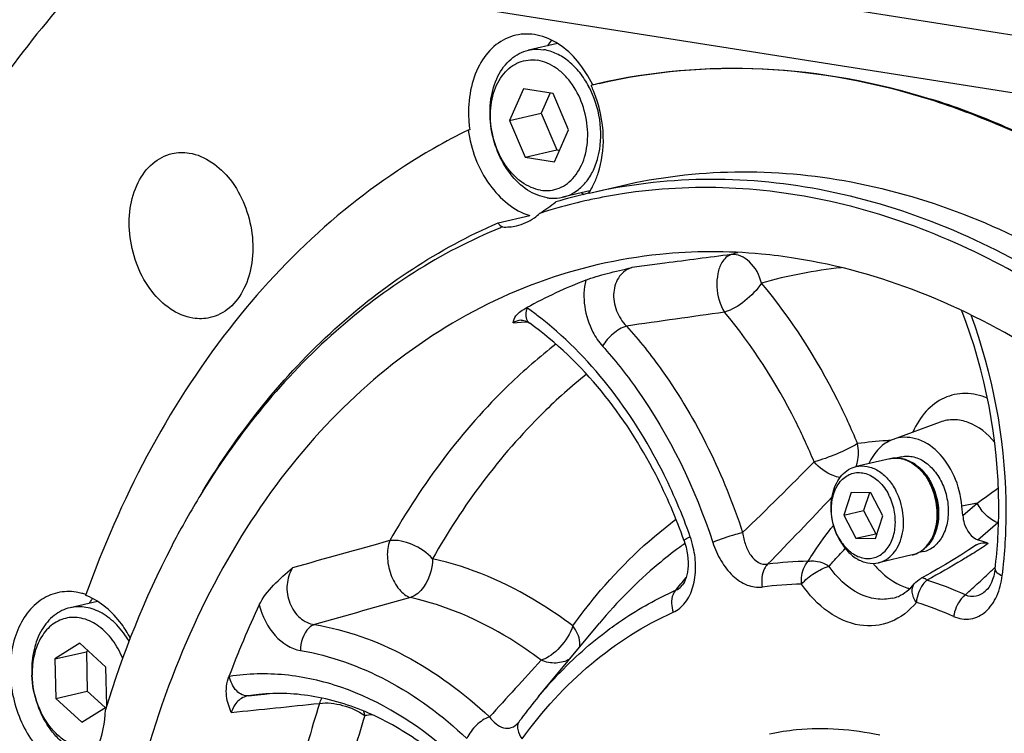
# Model space of a CAD drawing. Header units: millimetres. Extents: x 0 to 420, y 0 to 297.
# Tile 8 of 68: x 145 to 164, y 49 to 63. Entities that reach past the tile are written whole.
import ezdxf

# ---------------------------------------------------------------- set-up
doc = ezdxf.new("R2010")
doc.units = ezdxf.units.MM
doc.header["$LTSCALE"] = 23.1
doc.layers.add('COMPONENTS', color=7, linetype='CONTINUOUS')

msp = doc.modelspace()

# ---------------------------------------------------------------- linework, layer by layer
at = {"layer": 'COMPONENTS', "color": 7, "linetype": 'Continuous'}
for p, q in [((177.04036, 60.64303), (149.29697, 65.02623)), ((174.16461, 59.97677), (146.42122, 64.35997)), ((154.96898, 62.57804), (154.40704, 62.44785)), ((155.65179, 61.77391), (155.62127, 61.76653)), ((154.31383, 61.70184), (154.04344, 61.085)), ((154.88515, 61.61158), (154.31383, 61.70184)), ((154.82795, 61.62062), (154.6553, 61.22676)), ((155.18608, 60.90447), (154.88515, 61.61158)), ((154.04344, 61.085), (154.6553, 61.22676)), ((154.6553, 61.22676), (154.95624, 60.51965)), ((154.04344, 61.085), (154.34438, 60.37789)), ((153.27287, 60.90818), (153.24228, 60.90109)), ((154.9157, 60.28763), (155.18608, 60.90447)), ((152.59617, 60.55786), (152.56521, 60.54013)), ((154.34438, 60.37789), (154.95624, 60.51965)), ((154.95624, 60.51965), (155.01344, 60.51061)), ((154.34438, 60.37789), (154.9157, 60.28763)), ((155.59891, 59.72151), (155.06723, 59.59833)), ((155.58911, 59.68115), (156.20098, 59.82291)), ((153.82479, 59.10272), (154.43665, 59.24448)), ((154.26447, 57.21762), (154.26402, 57.21758)), ((154.43236, 57.15727), (154.43223, 57.15736)), ((162.37467, 55.24419), (161.46515, 54.90921)), ((161.4043, 54.53392), (160.7519, 54.38277)), ((161.62991, 54.57233), (161.52126, 54.54716)), ((160.65786, 53.88111), (160.51368, 53.44005)), ((161.03542, 53.87453), (160.65786, 53.88111)), ((161.00931, 53.87498), (160.8961, 53.52865)), ((161.26881, 53.42689), (161.03542, 53.87453)), ((162.81496, 53.43453), (162.79919, 53.61464)), ((160.51368, 53.44005), (160.8961, 53.52865)), ((160.51368, 53.44005), (160.74707, 52.99241)), ((160.8961, 53.52865), (161.12949, 53.08101)), ((161.12464, 52.98584), (161.26881, 53.42689)), ((160.74707, 52.99241), (161.12949, 53.08101)), ((160.74707, 52.99241), (161.12464, 52.98584)), ((161.12949, 53.08101), (161.1556, 53.08056)), ((157.42129, 52.94519), (157.43783, 52.89529)), ((161.83596, 52.67077), (161.18356, 52.51962)), ((162.05548, 52.73548), (161.94707, 52.71037)), ((162.0475, 52.23959), (162.01147, 52.22032)), ((162.18909, 52.31699), (162.0475, 52.23959)), ((163.43868, 52.39628), (163.43867, 52.39619)), ((161.87437, 52.10763), (161.87442, 52.1077)), ((145.84375, 51.90261), (145.83782, 51.88601)), ((146.06817, 51.77071), (145.53624, 51.64747)), ((154.60464, 49.9294), (155.78125, 51.34745)), ((145.72633, 50.95874), (145.24037, 50.65472)), ((146.22993, 50.49838), (145.72633, 50.95874)), ((145.24037, 50.65472), (145.85223, 50.79648)), ((145.88286, 50.81564), (145.85223, 50.79648)), ((145.85223, 50.79648), (145.86987, 50.03209)), ((145.24037, 50.65472), (145.25801, 49.89033)), ((146.24722, 49.74919), (146.22993, 50.49838)), ((145.25801, 49.89033), (145.86987, 50.03209)), ((145.86987, 50.03209), (146.21693, 49.71483)), ((145.25801, 49.89033), (145.76161, 49.42997)), ((145.76161, 49.42997), (146.24092, 49.72983))]:
    msp.add_line(p, q, dxfattribs=at)
at = {"layer": 'COMPONENTS', "color": 9, "linetype": 'Continuous'}
for p, q in [((157.04903, 58.32159), (156.4097, 58.23618)), ((154.38757, 57.45287), (154.37627, 57.46079)), ((154.11042, 57.16449), (154.26792, 57.17838)), ((154.26792, 57.17838), (154.36232, 57.18669)), ((154.36232, 57.18669), (154.3811, 57.18835)), ((163.09529, 53.67633), (162.79919, 53.61464)), ((162.81496, 53.43453), (163.09529, 53.67633)), ((163.10793, 52.96286), (163.49468, 53.29626)), ((163.49468, 53.29626), (163.50777, 53.30756)), ((157.43877, 52.89188), (157.43092, 52.88635)), ((163.44235, 52.43168), (163.4228, 52.41325)), ((148.62362, 50.31666), (148.61197, 50.31472)), ((148.9875, 49.94144), (149.16576, 49.96021)), ((149.16576, 49.96021), (149.29964, 49.97429)), ((149.29964, 49.97429), (149.34658, 49.97923))]:
    msp.add_line(p, q, dxfattribs=at)
at = {"layer": 'COMPONENTS', "color": 7, "linetype": 'Continuous'}
for points in [[(154.26446, 57.21762), (154.27616, 57.21812), (154.29547, 57.21694), (154.31781, 57.21289), (154.34357, 57.20515), (154.372, 57.19324), (154.40248, 57.17684), (154.43223, 57.15736)], [(157.43783, 52.89529), (157.4593, 52.81866), (157.47591, 52.74345), (157.48792, 52.67012), (157.49561, 52.59842), (157.49911, 52.52899), (157.49861, 52.46253), (157.49431, 52.39901), (157.48641, 52.33903), (157.47524, 52.28338), (157.46114, 52.23248), (157.44463, 52.18694), (157.42642, 52.14747), (157.40739, 52.1146), (157.38857, 52.08853), (157.38644, 52.08593)], [(163.08298, 52.86551), (162.93331, 52.76652), (162.78012, 52.6682), (162.62896, 52.57412), (162.47998, 52.48425), (162.33331, 52.39855), (162.18909, 52.31699)], [(163.43867, 52.39619), (163.42926, 52.33477), (163.41297, 52.26087), (163.39269, 52.1939), (163.3693, 52.13467), (163.34395, 52.08401), (163.31789, 52.0423), (163.29232, 52.00939), (163.26897, 51.98531)], [(154.22749, 49.44158), (154.21988, 49.43151), (154.216, 49.42672)]]:
    msp.add_lwpolyline(points, dxfattribs=at)
for centre, radius, start, end in [((155.91952, 61.82247), 1.34628, 142.424805, 148.114026), ((153.46584, 60.7454), 2.38508, 22.600707, 25.349055), ((158.31839, 50.68265), 11.40732, 103.040674, 103.518675), ((153.9307, 60.86667), 1.86558, 27.830365, 28.042141), ((153.90682, 60.85425), 1.89249, 25.524786, 27.825547), ((157.78272, 47.55006), 14.61625, 66.778729, 72.433265), ((157.88539, 47.75155), 14.40916, 66.839017, 72.580972), ((155.68678, 61.25004), 2.43799, 181.351083, 188.060675), ((157.39563, 46.58289), 15.67626, 61.039324, 66.873223), ((158.5465, 50.1367), 12.00029, 116.23203, 119.725705), ((157.26033, 46.36219), 15.91387, 61.081888, 66.736553), ((154.32086, 60.51478), 1.50545, 329.52065, 334.152326), ((157.93464, 49.55548), 10.39376, 103.277478, 106.738679), ((156.17935, 60.87303), 1.40216, 238.037492, 238.421274), ((156.165, 60.84941), 1.37452, 238.41556, 240.532832), ((157.93544, 49.5519), 10.39742, 103.041895, 103.27728), ((154.4178, 60.45805), 1.39313, 325.803798, 329.509354), ((157.80163, 49.43263), 10.35351, 98.758745, 102.179668), ((157.79849, 49.44831), 10.33751, 102.412821, 105.852431), ((157.79884, 49.44649), 10.33937, 102.180768, 102.412538), ((157.79903, 49.44688), 10.33904, 105.85313, 107.881285), ((157.84832, 49.30647), 10.48788, 112.090538, 112.313778), ((159.13654, 48.74272), 9.93302, 111.372923, 118.635523), ((161.12526, 53.50739), 1.20157, 27.536651, 27.956714), ((161.13388, 53.50858), 1.20525, 27.536744, 27.683075), ((161.55025, 45.59446), 15.80529, 148.276513, 148.80882), ((161.52693, 53.56932), 1.25544, 204.71405, 205.780419), ((161.50615, 53.55922), 1.23233, 205.777968, 207.53306), ((161.34554, 53.51798), 1.06393, 207.533964, 209.555836), ((161.33195, 53.51031), 1.04832, 209.557756, 210.639346), ((161.72628, 53.22245), 0.55181, 305.270772, 309.802019), ((160.47686, 45.05519), 8.33389, 71.35749, 71.596491), ((160.45255, 44.98355), 8.40955, 70.167826, 71.356605), ((162.49979, 53.65153), 1.82313, 218.898849, 219.904029), ((162.04689, 53.02176), 1.03632, 252.424936, 255.751028), ((145.49139, 50.90249), 1.05957, 75.100282, 80.989116), ((145.4751, 50.84061), 1.12356, 70.84076, 75.109097), ((145.42689, 50.78269), 1.17736, 68.346285, 69.572019), ((147.06365, 51.01259), 1.364, 145.180682, 148.015865), ((147.03105, 51.03491), 1.32449, 144.753884, 145.168248), ((147.01676, 51.04508), 1.30694, 143.233052, 144.756327), ((164.74926, 44.31002), 17.21826, 154.567694, 159.589696), ((146.72933, 50.4368), 1.93553, 181.324155, 182.789768), ((161.53868, 44.17907), 9.00817, 140.331451, 143.814189), ((161.74918, 44.02224), 9.27067, 143.799968, 144.227279)]:
    msp.add_arc(centre, radius, start, end, dxfattribs=at)
at = {"layer": 'COMPONENTS', "color": 9, "linetype": 'Continuous'}
for centre, radius, start, end in [((160.92451, 49.35779), 9.49268, 105.033153, 105.847402), ((207.39683, -321.07754), 382.72523, 97.3654632, 97.559214), ((161.42314, 49.1056), 9.17838, 96.011779, 105.830733), ((150.44284, 51.91831), 6.79649, 52.508785, 54.520772), ((210.29899, -317.3067), 378.28342, 97.9155371, 98.2057357), ((161.8094, 47.36247), 7.53473, 93.010625, 93.581058), ((161.80478, 47.42746), 7.46957, 93.576887, 97.893926), ((107.15696, 106.35271), 74.00841, 313.9852914, 315.4937812), ((160.01953, 54.62898), 0.77317, 341.437747, 348.345584), ((161.09129, 53.49922), 1.22158, 27.155621, 27.536583), ((156.83281, 62.72836), 11.00718, 304.676723, 307.293907), ((103.99818, 106.29482), 76.96883, 315.6501706, 316.9949147), ((155.78367, 52.40536), 1.86185, 12.787033, 19.399864), ((222.13374, -202.4372), 264.91235, 105.4132639, 105.8361399), ((161.98991, 46.43123), 7.90272, 125.232031, 126.134677), ((155.8471, 63.94028), 13.3284, 302.568023, 304.028729), ((161.72505, 53.14931), 0.49122, 283.048551, 287.487249), ((159.89641, 46.01021), 6.53719, 90.626182, 97.550366), ((137.13313, 80.32312), 38.34199, 313.133654, 313.287744), ((153.95776, 53.47337), 9.69653, 352.868085, 354.455695), ((111.10901, 90.47449), 60.09175, 320.3234203, 320.4756084), ((136.78241, 80.6981), 38.85541, 312.690859, 313.13301), ((110.39236, 91.06896), 61.02288, 320.1728509, 320.3234287), ((159.76409, 45.77988), 6.32385, 90.626231, 97.55042), ((159.57374, 44.3801), 8.20953, 66.348192, 71.91588), ((136.21684, 81.31145), 39.68972, 312.180466, 312.690625), ((225.47006, -213.89555), 275.67416, 105.429481, 105.8304395), ((159.45193, 44.20297), 7.94161, 66.348134, 71.915829), ((360.05106, -137.59864), 278.59898, 137.4971257, 137.8027552), ((149.59259, 46.05253), 3.9357, 95.868319, 98.843858), ((150.30014, 49.38717), 0.95614, 10.25371, 15.50529), ((151.7047, 46.0981), 3.4902, 95.22564, 97.634552)]:
    msp.add_arc(centre, radius, start, end, dxfattribs=at)
at = {"layer": 'COMPONENTS', "color": 7, "linetype": 'Continuous'}
for points, knots in [([(146.06064, 64.0917), (145.88641, 63.91002), (145.19294, 63.15778), (144.55819, 62.3518), (144.11383, 61.72142)], [0, 0, 0, 0, 0.24606659, 1, 1, 1, 1]), ([(154.16252, 62.73763), (154.02659, 62.70613), (153.75601, 62.57167), (153.45747, 62.20903), (153.27768, 61.73114), (153.24523, 61.37618), (153.24946, 61.19256)], [0, 0, 0, 0, 0.21699808, 0.45235454, 0.7143538, 1, 1, 1, 1]), ([(155.65186, 61.77361), (155.57423, 61.93743), (155.38861, 62.23616), (155.01894, 62.57871), (154.59542, 62.76791), (154.29698, 62.76879), (154.16252, 62.73763)], [0, 0, 0, 0, 0.28546613, 0.54724089, 0.78264575, 1, 1, 1, 1]), ([(154.77023, 59.58881), (154.6366, 59.60992), (154.36245, 59.72619), (154.03174, 60.04872), (153.7886, 60.48403), (153.65936, 60.98222), (153.65849, 61.48627), (153.78709, 61.93898), (154.00429, 62.23826), (154.22559, 62.38919), (154.3461, 62.43373), (154.40704, 62.44785)], [0, 0, 0, 0, 0.11103758, 0.23606474, 0.37309065, 0.51529709, 0.65408869, 0.7820234, 0.89583576, 0.94866089, 1, 1, 1, 1]), ([(154.40704, 62.44785), (154.43103, 62.4534), (154.52893, 62.47111), (154.63018, 62.46903), (154.70404, 62.45737)], [0, 0, 0, 0, 0.24772274, 1, 1, 1, 1]), ([(155.57726, 61.74372), (155.52682, 61.83841), (155.41284, 62.01425), (155.20142, 62.23244), (154.96384, 62.38744), (154.78965, 62.44384), (154.70404, 62.45737)], [0, 0, 0, 0, 0.27625672, 0.53604848, 0.77682575, 1, 1, 1, 1]), ([(154.64379, 59.73698), (154.58074, 59.74694), (154.45289, 59.78481), (154.27395, 59.88653), (154.10878, 60.03012), (153.91137, 60.27418), (153.73443, 60.64745), (153.65169, 61.13348), (153.69798, 61.53579), (153.80863, 61.81597), (153.92095, 61.99051), (154.06099, 62.12755), (154.22392, 62.22092), (154.40288, 62.26579), (154.52552, 62.262), (154.58574, 62.25249)], [0, 0, 0, 0, 0.05515929, 0.11389198, 0.17662904, 0.2431638, 0.38406848, 0.52795928, 0.66446777, 0.72771254, 0.7869483, 0.84251538, 0.89543623, 0.94731072, 1, 1, 1, 1]), ([(154.64379, 59.73698), (154.70401, 59.72747), (154.82665, 59.72367), (155.00561, 59.76855), (155.16854, 59.86192), (155.30857, 59.99896), (155.4209, 60.17349), (155.53155, 60.45368), (155.57784, 60.85599), (155.49509, 61.34202), (155.31816, 61.71529), (155.12075, 61.95935), (154.95557, 62.10294), (154.77664, 62.20466), (154.64878, 62.24253), (154.58574, 62.25249)], [0, 0, 0, 0, 0.05268928, 0.10456377, 0.15748462, 0.2130517, 0.27228746, 0.33553223, 0.47204072, 0.61593152, 0.7568362, 0.82337096, 0.88610802, 0.94484071, 1, 1, 1, 1]), ([(162.19415, 61.4847), (161.14034, 61.81721), (158.97971, 62.22632), (156.78383, 62.03651), (155.74442, 61.79577)], [0, 0, 0, 0, 0.50876937, 1, 1, 1, 1]), ([(155.77502, 61.80286), (156.81028, 62.04264), (158.99674, 62.2329), (161.14892, 61.82898), (162.19889, 61.49992)], [0, 0, 0, 0, 0.49129511, 1, 1, 1, 1]), ([(155.06723, 59.59833), (155.14709, 59.61683), (155.30534, 59.68264), (155.50549, 59.85476), (155.66138, 60.08901), (155.80468, 60.47608), (155.83403, 61.03086), (155.71186, 61.46609), (155.61461, 61.66973)], [0, 0, 0, 0, 0.10204949, 0.2089805, 0.32410776, 0.44854231, 0.71908573, 1, 1, 1, 1]), ([(153.24228, 60.90109), (153.29542, 60.52477), (153.5454, 59.83793), (154.12423, 59.33881), (154.43665, 59.24448)], [0, 0, 0, 0, 0.53801532, 1, 1, 1, 1]), ([(155.67569, 59.85844), (155.70785, 59.92473), (155.82382, 60.21412), (155.86317, 60.53125), (155.85769, 60.76856)], [0, 0, 0, 0, 0.23687846, 1, 1, 1, 1]), ([(152.56521, 60.54013), (151.81616, 60.10964), (150.37491, 59.06197), (147.83966, 56.32511), (146.4991, 53.73605), (145.84375, 51.90261)], [0, 0, 0, 0, 0.23262396, 0.47573863, 1, 1, 1, 1]), ([(147.91527, 57.25656), (147.60387, 57.30576), (147.15581, 57.64524), (146.82193, 58.2543), (146.67586, 58.81115), (146.67516, 59.37304), (146.81944, 59.87823), (147.10054, 60.26874), (147.37346, 60.41388), (147.51038, 60.44554)], [0, 0, 0, 0, 0.23310244, 0.37080086, 0.51370414, 0.65317396, 0.78173, 0.896095, 1, 1, 1, 1]), ([(147.84144, 60.45611), (148.15285, 60.40691), (148.6009, 60.06744), (148.93478, 59.45838), (149.08086, 58.90153), (149.08155, 58.33963), (148.93728, 57.83444), (148.65618, 57.44393), (148.38325, 57.2988), (148.24634, 57.26713)], [0, 0, 0, 0, 0.23310244, 0.37080086, 0.51370414, 0.65317396, 0.78173, 0.896095, 1, 1, 1, 1]), ([(156.20297, 59.82334), (156.92268, 59.98991), (158.41879, 60.17019), (161.51575, 59.89209), (163.75537, 58.96877), (165.12238, 58.13872)], [0, 0, 0, 0, 0.23888726, 0.48283464, 1, 1, 1, 1]), ([(155.58912, 59.68112), (156.30896, 59.84787), (157.80537, 60.02844), (160.90304, 59.75064), (163.14321, 58.82719), (164.51052, 57.99696)], [0, 0, 0, 0, 0.23888832, 0.48283457, 1, 1, 1, 1]), ([(164.53114, 57.72133), (163.26163, 58.51876), (161.19453, 59.43554), (158.31356, 59.84394), (156.90701, 59.77047), (156.22506, 59.6654)], [0, 0, 0, 0, 0.51758352, 0.76178109, 1, 1, 1, 1]), ([(154.77023, 59.58881), (154.79521, 59.58486), (154.89402, 59.57379), (154.99503, 59.5816), (155.06723, 59.59833)], [0, 0, 0, 0, 0.25437207, 1, 1, 1, 1]), ([(154.17963, 59.04624), (154.30221, 59.07461), (154.4613, 59.14901), (154.59233, 59.25679), (154.62447, 59.28649)], [0, 0, 0, 0, 0.74193929, 1, 1, 1, 1]), ([(148.10532, 53.90485), (148.8049, 55.0604), (150.44783, 57.13661), (152.66962, 58.60713), (153.82479, 59.10272)], [0, 0, 0, 0, 0.51799053, 1, 1, 1, 1]), ([(153.86629, 59.009), (152.70755, 58.53344), (150.47262, 57.10037), (148.81354, 55.04921), (148.10634, 53.90521)], [0, 0, 0, 0, 0.48221077, 1, 1, 1, 1]), ([(159.57986, 58.41494), (159.35998, 58.44968), (158.48816, 58.55986), (157.60186, 58.55888), (156.9493, 58.49183)], [0, 0, 0, 0, 0.25336317, 1, 1, 1, 1]), ([(156.9493, 58.49183), (156.14998, 58.40969), (154.55285, 58.04137), (152.3403, 56.89622), (150.38641, 55.20608), (148.75223, 53.03529), (147.48229, 50.4562), (146.29798, 46.50789), (146.09124, 43.30428), (146.2212, 41.16153)], [0, 0, 0, 0, 0.10751211, 0.21661892, 0.3301891, 0.45025837, 0.57780221, 0.7127713, 1, 1, 1, 1]), ([(164.33346, 56.55273), (163.59247, 57.0253), (162.06412, 57.81985), (160.40162, 58.28511), (159.57986, 58.41494)], [0, 0, 0, 0, 0.5137105, 1, 1, 1, 1]), ([(155.51658, 57.99263), (155.65138, 58.04531), (155.94914, 58.13028), (156.24958, 58.20064), (156.4097, 58.23618)], [0, 0, 0, 0, 0.46876141, 1, 1, 1, 1]), ([(154.11042, 57.16449), (154.11818, 57.21251), (154.17397, 57.34495), (154.2988, 57.41852), (154.37627, 57.46079)], [0, 0, 0, 0, 0.35530283, 1, 1, 1, 1]), ([(163.43868, 52.39628), (163.49003, 52.8065), (163.58661, 54.49708), (163.25697, 56.20755), (162.7979, 57.39966)], [0, 0, 0, 0, 0.24450035, 1, 1, 1, 1]), ([(157.42129, 52.94521), (157.26687, 53.38376), (156.58679, 54.97797), (155.46727, 56.41981), (154.43236, 57.15727)], [0, 0, 0, 0, 0.26786512, 1, 1, 1, 1]), ([(161.46492, 54.90912), (161.36462, 54.87217), (161.17124, 54.74165), (161.04714, 54.54778), (160.99873, 54.44019)], [0, 0, 0, 0, 0.47534171, 1, 1, 1, 1]), ([(162.79919, 53.61464), (162.78164, 53.81511), (162.68192, 54.20176), (162.37025, 54.67473), (161.93674, 54.96296), (161.60147, 54.95945), (161.46492, 54.90912)], [0, 0, 0, 0, 0.28695581, 0.55736769, 0.7924702, 1, 1, 1, 1]), ([(162.18661, 54.07069), (162.14412, 54.15074), (162.04455, 54.29653), (161.85077, 54.46226), (161.6299, 54.5521), (161.4751, 54.55032), (161.4043, 54.53392)], [0, 0, 0, 0, 0.27954231, 0.53828163, 0.77584514, 1, 1, 1, 1]), ([(161.62992, 54.57233), (161.66831, 54.58123), (161.74873, 54.58965), (161.87102, 54.57298), (161.99189, 54.52808), (162.1503, 54.43036), (162.32337, 54.24537), (162.46768, 53.96387), (162.54068, 53.64766), (162.53496, 53.37877), (162.48725, 53.17982), (162.4325, 53.04717), (162.35971, 52.93258), (162.29875, 52.86891), (162.26614, 52.84175)], [0, 0, 0, 0, 0.05107272, 0.10355817, 0.15860023, 0.21690905, 0.3434598, 0.48095504, 0.6225141, 0.75993886, 0.82501126, 0.88676289, 0.94501055, 1, 1, 1, 1]), ([(161.63817, 54.53467), (161.69358, 54.52555), (161.80623, 54.48825), (161.95956, 54.38679), (162.0957, 54.2445), (162.16887, 54.13008), (162.20117, 54.06851)], [0, 0, 0, 0, 0.22310057, 0.46394037, 0.72379157, 1, 1, 1, 1]), ([(160.38648, 53.04443), (160.32537, 53.17721), (160.24954, 53.45945), (160.27174, 53.8179), (160.36622, 54.06713), (160.46791, 54.21776), (160.59781, 54.32841), (160.70021, 54.37078), (160.7519, 54.38276)], [0, 0, 0, 0, 0.28140819, 0.5516586, 0.67589823, 0.79091481, 0.89785339, 1, 1, 1, 1]), ([(160.7519, 54.38276), (160.82046, 54.39865), (160.9718, 54.39966), (161.18864, 54.30898), (161.38074, 54.14153), (161.47973, 53.99405), (161.52208, 53.91282)], [0, 0, 0, 0, 0.21870167, 0.45433754, 0.71532169, 1, 1, 1, 1]), ([(160.40212, 53.02615), (160.35166, 53.12293), (160.2797, 53.33163), (160.26113, 53.65229), (160.33202, 53.94497), (160.46879, 54.13818), (160.61166, 54.23034), (160.72774, 54.26644), (160.85016, 54.26931), (161.01917, 54.22814), (161.2192, 54.09187), (161.33305, 53.93156), (161.38038, 53.84079)], [0, 0, 0, 0, 0.14362485, 0.28598838, 0.4174291, 0.53321701, 0.58665065, 0.63868305, 0.69115865, 0.74581232, 0.86529251, 1, 1, 1, 1]), ([(161.83596, 52.67077), (161.89156, 52.68365), (162.0012, 52.72948), (162.13848, 52.84891), (162.24323, 53.00974), (162.33615, 53.27166), (162.34906, 53.64247), (162.25984, 53.9303), (162.19071, 54.06289)], [0, 0, 0, 0, 0.10535651, 0.21474988, 0.33114808, 0.45573916, 0.72397248, 1, 1, 1, 1]), ([(162.2026, 54.06578), (162.25898, 53.95765), (162.33934, 53.72462), (162.35707, 53.42041), (162.31717, 53.19006), (162.26245, 53.03548), (162.18438, 52.90233), (162.11628, 52.82913), (162.07952, 52.79851)], [0, 0, 0, 0, 0.26876124, 0.53516758, 0.66198464, 0.78202382, 0.89456527, 1, 1, 1, 1]), ([(148.02971, 53.77995), (147.84165, 53.46933), (147.10953, 52.16094), (146.55202, 50.75741), (146.22177, 49.67101)], [0, 0, 0, 0, 0.24229752, 1, 1, 1, 1]), ([(160.42998, 52.97605), (160.48013, 52.89138), (160.59763, 52.74343), (160.79775, 52.62438), (160.96288, 52.59549), (161.08148, 52.60598), (161.19284, 52.64797), (161.32889, 52.74557), (161.45708, 52.93977), (161.52179, 53.22842), (161.50072, 53.54236), (161.4297, 53.74619), (161.38038, 53.84079)], [0, 0, 0, 0, 0.13280904, 0.25032194, 0.30441141, 0.35675076, 0.40906808, 0.46309666, 0.58042183, 0.71303879, 0.85601709, 1, 1, 1, 1]), ([(161.18356, 52.51962), (161.23709, 52.53203), (161.34319, 52.57668), (161.47638, 52.69393), (161.5788, 52.85333), (161.67038, 53.11589), (161.68196, 53.489), (161.59184, 53.77902), (161.52208, 53.91282)], [0, 0, 0, 0, 0.10183783, 0.20876814, 0.324184, 0.44910851, 0.72034413, 1, 1, 1, 1]), ([(162.81496, 53.43453), (162.81951, 53.38257), (162.85373, 53.19911), (162.97742, 53.00629), (163.10793, 52.96286)], [0, 0, 0, 0, 0.27495613, 1, 1, 1, 1]), ([(160.41338, 52.98956), (160.45573, 52.90833), (160.55472, 52.76085), (160.74682, 52.59341), (160.96366, 52.50273), (161.115, 52.50373), (161.18356, 52.51962)], [0, 0, 0, 0, 0.28467831, 0.54566246, 0.78129833, 1, 1, 1, 1]), ([(162.05547, 52.73548), (162.09353, 52.7443), (162.16876, 52.77173), (162.2353, 52.81607), (162.26614, 52.84175)], [0, 0, 0, 0, 0.49329114, 1, 1, 1, 1]), ([(163.08298, 52.86551), (163.12994, 52.89703), (163.21196, 52.91943), (163.28684, 52.9011), (163.30563, 52.89433)], [0, 0, 0, 0, 0.73902406, 1, 1, 1, 1]), ([(149.19956, 51.7043), (149.26676, 51.84524), (149.47374, 52.1013), (149.71553, 52.31335), (149.84257, 52.42068)], [0, 0, 0, 0, 0.48423051, 1, 1, 1, 1]), ([(161.10123, 52.48199), (161.14607, 52.42837), (161.32392, 52.2387), (161.55243, 52.09128), (161.73396, 52.03381)], [0, 0, 0, 0, 0.26851096, 1, 1, 1, 1]), ([(161.45874, 51.83275), (161.49613, 51.84142), (161.65645, 51.89382), (161.79251, 52.0073), (161.87437, 52.10763)], [0, 0, 0, 0, 0.22862942, 1, 1, 1, 1]), ([(145.29206, 51.93734), (145.17241, 51.90966), (144.93471, 51.80016), (144.65471, 51.50679), (144.46271, 51.11297), (144.33603, 50.48457), (144.4409, 49.6544), (144.77595, 49.06089), (145.00092, 48.82971)], [0, 0, 0, 0, 0.10130683, 0.20950098, 0.32839566, 0.45798089, 0.7338924, 1, 1, 1, 1]), ([(146.70294, 51.06083), (146.65245, 51.1559), (146.44452, 51.49047), (146.12841, 51.77095), (145.86133, 51.87697)], [0, 0, 0, 0, 0.27252481, 1, 1, 1, 1]), ([(145.53625, 51.64746), (145.48134, 51.63474), (145.37278, 51.59618), (145.17087, 51.4689), (144.96288, 51.21793), (144.8174, 50.82971), (144.79088, 50.54127), (144.79432, 50.39208)], [0, 0, 0, 0, 0.10773519, 0.21802169, 0.45306117, 0.71474761, 1, 1, 1, 1]), ([(146.67818, 50.99448), (146.61216, 51.10947), (146.46098, 51.31731), (146.17482, 51.5507), (145.85658, 51.67441), (145.63651, 51.67069), (145.53625, 51.64746)], [0, 0, 0, 0, 0.2836884, 0.54384405, 0.77981428, 1, 1, 1, 1]), ([(146.55615, 50.66429), (146.50535, 50.79026), (146.37874, 51.0222), (146.1169, 51.29501), (145.85266, 51.4314), (145.63835, 51.46585), (145.4835, 51.45585), (145.33584, 51.41053), (145.15102, 51.30316), (144.95942, 51.0826), (144.82532, 50.7358), (144.80079, 50.47693), (144.80389, 50.34288)], [0, 0, 0, 0, 0.14369326, 0.27613909, 0.39488904, 0.45027307, 0.50407712, 0.55760567, 0.6122122, 0.7284181, 0.85814723, 1, 1, 1, 1]), ([(145.98547, 48.77946), (145.91221, 48.78314), (145.76168, 48.81205), (145.54741, 48.91226), (145.34725, 49.06504), (145.10439, 49.33574), (144.88168, 49.76337), (144.80561, 50.14721), (144.7961, 50.3426)], [0, 0, 0, 0, 0.10349165, 0.21335634, 0.33096713, 0.45631744, 0.72401122, 1, 1, 1, 1]), ([(146.07338, 48.95554), (146.00377, 48.93473), (145.85341, 48.91622), (145.62525, 48.96343), (145.40651, 49.07976), (145.13515, 49.32287), (144.88669, 49.74852), (144.80852, 50.14211), (144.80389, 50.34288)], [0, 0, 0, 0, 0.10223779, 0.20864641, 0.32301122, 0.446842, 0.71738558, 1, 1, 1, 1]), ([(148.65746, 49.61938), (148.61582, 49.72017), (148.53557, 49.94729), (148.56728, 50.19474), (148.61197, 50.31472)], [0, 0, 0, 0, 0.45995069, 1, 1, 1, 1]), ([(151.37911, 49.57734), (151.02805, 49.73695), (150.30865, 49.97095), (149.5504, 50.00464), (149.19019, 49.9676)], [0, 0, 0, 0, 0.51573274, 1, 1, 1, 1]), ([(145.96233, 48.74014), (146.00275, 48.80457), (146.15272, 49.0933), (146.21476, 49.42286), (146.22177, 49.67101)], [0, 0, 0, 0, 0.23453451, 1, 1, 1, 1]), ([(152.72466, 48.71692), (152.61848, 48.80605), (152.19978, 49.13631), (151.73837, 49.41401), (151.37911, 49.57734)], [0, 0, 0, 0, 0.25996386, 1, 1, 1, 1]), ([(159.07731, 49.20711), (159.24946, 49.2435), (159.95495, 49.35248), (160.68274, 49.30026), (161.20675, 49.18266)], [0, 0, 0, 0, 0.2467824, 1, 1, 1, 1])]:
    msp.add_open_spline(points, degree=3, knots=knots, dxfattribs=at)
for points in [[(155.85769, 60.76856), (155.85067, 61.07295), (155.7848, 61.38093), (155.66775, 61.662)], [(147.51038, 60.44554), (147.61795, 60.47043), (147.73238, 60.47334), (147.84144, 60.45611)], [(154.62447, 59.28649), (154.73286, 59.3564), (154.83814, 59.43122), (154.94116, 59.50883)], [(153.82479, 59.10272), (153.83908, 59.06843), (153.86949, 59.03788), (153.90413, 59.02444)], [(153.90413, 59.02444), (153.99604, 59.01832), (154.08988, 59.02547), (154.17963, 59.04624)], [(148.24634, 57.26713), (148.13877, 57.24225), (148.02433, 57.23933), (147.91527, 57.25656)], [(161.87442, 52.1077), (161.91182, 52.15353), (161.95933, 52.19254), (162.01153, 52.22035)], [(145.65734, 51.94899), (145.53701, 51.968), (145.41075, 51.96479), (145.29206, 51.93734)]]:
    msp.add_open_spline(points, degree=3, dxfattribs=at)
at = {"layer": 'COMPONENTS', "color": 9, "linetype": 'Continuous'}
for points, knots in [([(158.33229, 58.48967), (158.25754, 58.46579), (158.13841, 58.34447), (158.0629, 58.11441), (158.04152, 57.77997), (158.11185, 57.51659), (158.20439, 57.3725)], [0, 0, 0, 0, 0.19062337, 0.3740391, 0.58398784, 1, 1, 1, 1]), ([(158.91931, 57.93586), (158.87968, 58.08928), (158.74896, 58.35697), (158.45807, 58.50273), (158.33229, 58.48967)], [0, 0, 0, 0, 0.55616588, 1, 1, 1, 1]), ([(156.4097, 58.23618), (156.31653, 58.20861), (156.13614, 58.07583), (156.03162, 57.74891), (156.08726, 57.39458), (156.22171, 57.18617), (156.30735, 57.10384)], [0, 0, 0, 0, 0.21805429, 0.46343164, 0.73339648, 1, 1, 1, 1]), ([(155.51658, 57.99263), (155.43943, 57.66385), (155.51588, 57.17091), (155.76777, 56.79835), (155.84116, 56.71618)], [0, 0, 0, 0, 0.75400221, 1, 1, 1, 1]), ([(158.91931, 57.93586), (158.8352, 57.80336), (158.61511, 57.58216), (158.34809, 57.41614), (158.20439, 57.3725)], [0, 0, 0, 0, 0.51101296, 1, 1, 1, 1]), ([(160.77892, 54.82625), (160.65949, 55.11345), (160.15605, 56.21408), (159.49534, 57.24538), (158.91931, 57.93586)], [0, 0, 0, 0, 0.25700201, 1, 1, 1, 1]), ([(154.43223, 57.15736), (154.41508, 57.16962), (154.34612, 57.25274), (154.36331, 57.37388), (154.38757, 57.45287)], [0, 0, 0, 0, 0.20331268, 1, 1, 1, 1]), ([(159.93786, 54.47381), (159.82654, 54.74152), (159.35724, 55.7675), (158.74135, 56.72885), (158.20439, 57.3725)], [0, 0, 0, 0, 0.25700201, 1, 1, 1, 1]), ([(157.53981, 53.02379), (157.38585, 53.46103), (156.70449, 55.07044), (155.59979, 56.52844), (154.57945, 57.31096)], [0, 0, 0, 0, 0.26497911, 1, 1, 1, 1]), ([(163.60893, 52.53654), (163.64728, 52.9314), (163.70615, 54.54681), (163.39574, 56.17263), (162.9773, 57.31642)], [0, 0, 0, 0, 0.24570027, 1, 1, 1, 1]), ([(156.30734, 57.10384), (156.21198, 57.07448), (156.03547, 56.95994), (155.8938, 56.80712), (155.84116, 56.71618)], [0, 0, 0, 0, 0.48706912, 1, 1, 1, 1]), ([(156.30735, 57.10384), (156.55364, 56.8281), (157.50886, 55.62261), (158.19347, 54.21143), (158.55386, 53.10232)], [0, 0, 0, 0, 0.2407157, 1, 1, 1, 1]), ([(154.93882, 56.7531), (154.62234, 56.50708), (153.36321, 55.41167), (152.34803, 54.04936), (151.72552, 52.94728)], [0, 0, 0, 0, 0.24052326, 1, 1, 1, 1]), ([(155.84116, 56.71618), (156.07524, 56.45412), (156.98307, 55.30844), (157.63371, 53.96727), (157.97622, 52.91318)], [0, 0, 0, 0, 0.24071568, 1, 1, 1, 1]), ([(155.5331, 56.17081), (155.24042, 55.9366), (154.07658, 54.89925), (153.13435, 53.62447), (152.55292, 52.59512)], [0, 0, 0, 0, 0.2407434, 1, 1, 1, 1]), ([(163.29218, 55.70704), (163.15808, 55.76334), (162.87208, 55.82896), (162.43892, 55.736), (162.07677, 55.46071), (161.91418, 55.19674), (161.85018, 55.05106)], [0, 0, 0, 0, 0.24728176, 0.48360765, 0.7294476, 1, 1, 1, 1]), ([(163.43158, 54.85238), (163.29745, 55.01745), (163.04443, 55.2255), (162.64773, 55.30698), (162.45983, 55.27556), (162.37467, 55.24419)], [0, 0, 0, 0, 0.53440115, 0.77197496, 1, 1, 1, 1]), ([(160.77892, 54.82625), (160.64948, 54.74794), (160.37261, 54.61857), (160.08622, 54.51232), (159.93786, 54.47381)], [0, 0, 0, 0, 0.49674132, 1, 1, 1, 1]), ([(161.4043, 54.53392), (161.47286, 54.5498), (161.6242, 54.55081), (161.84104, 54.46012), (162.03314, 54.29268), (162.13213, 54.1452), (162.17448, 54.06397)], [0, 0, 0, 0, 0.21870225, 0.45433842, 0.715328, 1, 1, 1, 1]), ([(160.43791, 54.1684), (160.39246, 54.17719), (160.20297, 54.23524), (160.03666, 54.35958), (159.93786, 54.47381)], [0, 0, 0, 0, 0.23461441, 1, 1, 1, 1]), ([(161.87266, 52.68079), (161.92367, 52.69685), (162.02365, 52.74766), (162.14727, 52.86876), (162.24147, 53.0279), (162.32436, 53.2852), (162.33188, 53.6464), (162.24481, 53.92691), (162.17821, 54.05676)], [0, 0, 0, 0, 0.10197858, 0.20967052, 0.32584596, 0.45113188, 0.72172651, 1, 1, 1, 1]), ([(163.49468, 53.29626), (163.40941, 53.32349), (163.25038, 53.43483), (163.13631, 53.58776), (163.09529, 53.67632)], [0, 0, 0, 0, 0.47841392, 1, 1, 1, 1]), ([(155.2664, 51.29437), (155.41038, 51.49612), (155.99522, 52.25797), (156.69336, 52.93516), (157.26415, 53.36165)], [0, 0, 0, 0, 0.25808432, 1, 1, 1, 1]), ([(159.82496, 52.54702), (159.8587, 52.60508), (160.00831, 52.84635), (160.17875, 53.0741), (160.31445, 53.24296)], [0, 0, 0, 0, 0.23662129, 1, 1, 1, 1]), ([(157.42129, 52.94521), (157.41982, 52.94937), (157.43055, 52.96285), (157.4678, 52.98806), (157.5087, 53.00909), (157.53981, 53.02379)], [0, 0, 0, 0, 0.0913565, 0.28735127, 1, 1, 1, 1]), ([(158.55386, 53.10232), (158.50744, 53.09089), (158.31217, 53.03657), (158.11917, 52.9728), (157.97622, 52.91318)], [0, 0, 0, 0, 0.23584073, 1, 1, 1, 1]), ([(158.55386, 53.10232), (158.56515, 53.02186), (158.60034, 52.86795), (158.6977, 52.66447), (158.84254, 52.51301), (158.97744, 52.48255), (159.03744, 52.49073)], [0, 0, 0, 0, 0.28592466, 0.55115796, 0.78692578, 1, 1, 1, 1]), ([(151.72552, 52.94728), (151.68644, 52.85203), (151.66012, 52.6249), (151.72795, 52.29432), (151.87806, 52.00835), (152.04136, 51.87), (152.12636, 51.84294)], [0, 0, 0, 0, 0.24365015, 0.52318565, 0.78889839, 1, 1, 1, 1]), ([(152.55292, 52.59512), (152.44429, 52.71458), (152.18372, 52.88997), (151.86967, 52.96677), (151.72552, 52.94728)], [0, 0, 0, 0, 0.52608126, 1, 1, 1, 1]), ([(157.3298, 52.81373), (157.18905, 52.71097), (156.62796, 52.27234), (156.12456, 51.76121), (155.78125, 51.34745)], [0, 0, 0, 0, 0.24478289, 1, 1, 1, 1]), ([(157.21054, 51.56009), (157.30149, 51.60069), (157.4712, 51.7452), (157.61325, 52.05945), (157.65904, 52.43084), (157.62853, 52.68879), (157.59935, 52.81744)], [0, 0, 0, 0, 0.21207336, 0.4523389, 0.71912695, 1, 1, 1, 1]), ([(157.97622, 52.91318), (158.01657, 52.78901), (158.11993, 52.55533), (158.3435, 52.26417), (158.62009, 52.07036), (158.83604, 52.036), (158.93314, 52.04891)], [0, 0, 0, 0, 0.2831921, 0.54901575, 0.78752375, 1, 1, 1, 1]), ([(160.22763, 52.44844), (160.25179, 52.47744), (160.35297, 52.59591), (160.45904, 52.71015), (160.54107, 52.79504)], [0, 0, 0, 0, 0.24226044, 1, 1, 1, 1]), ([(163.02179, 52.70773), (162.94983, 52.66177), (162.65554, 52.47782), (162.3538, 52.30567), (162.12208, 52.18409)], [0, 0, 0, 0, 0.24601007, 1, 1, 1, 1]), ([(149.84257, 52.42068), (149.78184, 52.3244), (149.71025, 52.08938), (149.76296, 51.7321), (149.95642, 51.43733), (150.1665, 51.33553), (150.26852, 51.32317)], [0, 0, 0, 0, 0.25099033, 0.51821785, 0.77340635, 1, 1, 1, 1]), ([(152.55292, 52.59512), (152.55196, 52.51249), (152.51326, 52.22303), (152.32759, 51.91468), (152.12636, 51.84294)], [0, 0, 0, 0, 0.27892672, 1, 1, 1, 1]), ([(155.2664, 51.29437), (155.0557, 51.45472), (154.22699, 52.027), (153.27819, 52.43571), (152.55292, 52.59512)], [0, 0, 0, 0, 0.26284544, 1, 1, 1, 1]), ([(159.03743, 52.49073), (159.01326, 52.46579), (158.92487, 52.33643), (158.91186, 52.16682), (158.93314, 52.04891)], [0, 0, 0, 0, 0.22471374, 1, 1, 1, 1]), ([(159.69497, 52.10336), (159.69009, 52.14545), (159.68708, 52.30138), (159.74356, 52.46672), (159.82496, 52.54702)], [0, 0, 0, 0, 0.27038079, 1, 1, 1, 1]), ([(159.69497, 52.10336), (159.76495, 52.18799), (159.93385, 52.32283), (160.12652, 52.42502), (160.22763, 52.44844)], [0, 0, 0, 0, 0.5141072, 1, 1, 1, 1]), ([(159.82497, 52.54702), (159.85772, 52.55392), (159.99872, 52.56523), (160.14157, 52.51204), (160.22763, 52.44844)], [0, 0, 0, 0, 0.238298, 1, 1, 1, 1]), ([(161.45874, 51.83275), (161.35316, 51.80829), (161.12377, 51.8001), (160.65781, 51.95507), (160.37474, 52.2339), (160.22763, 52.44844)], [0, 0, 0, 0, 0.22414917, 0.46199306, 1, 1, 1, 1]), ([(162.12208, 52.18409), (162.11161, 52.19254), (162.08102, 52.21506), (162.03468, 52.2327), (162.01157, 52.22038)], [0, 0, 0, 0, 0.33933363, 1, 1, 1, 1]), ([(162.63793, 51.47749), (162.73958, 51.43304), (162.97247, 51.39453), (163.29143, 51.56435), (163.49783, 51.87996), (163.5623, 52.13394), (163.57926, 52.26951)], [0, 0, 0, 0, 0.23208146, 0.45998132, 0.71418254, 1, 1, 1, 1]), ([(163.43867, 52.39619), (163.43573, 52.37234), (163.48264, 52.31087), (163.54095, 52.28543), (163.57926, 52.26951)], [0, 0, 0, 0, 0.36672567, 1, 1, 1, 1]), ([(157.25671, 51.98541), (157.26861, 51.99042), (157.31781, 52.01536), (157.35952, 52.05355), (157.38644, 52.08593)], [0, 0, 0, 0, 0.23453239, 1, 1, 1, 1]), ([(161.91712, 51.75228), (161.78535, 51.59077), (161.4486, 51.32159), (160.79068, 51.25615), (160.16104, 51.54597), (159.83601, 51.89767), (159.69497, 52.10336)], [0, 0, 0, 0, 0.23755903, 0.46608704, 0.71575127, 1, 1, 1, 1]), ([(161.91712, 51.75228), (161.8766, 51.81078), (161.81701, 51.9264), (161.84008, 52.0656), (161.87437, 52.10763)], [0, 0, 0, 0, 0.5674788, 1, 1, 1, 1]), ([(162.12208, 52.18409), (162.09321, 52.15959), (161.98417, 52.03903), (161.92606, 51.87567), (161.91712, 51.75228)], [0, 0, 0, 0, 0.23439422, 1, 1, 1, 1]), ([(154.65579, 50.63041), (154.45938, 50.77988), (153.68687, 51.31335), (152.80243, 51.69433), (152.12636, 51.84294)], [0, 0, 0, 0, 0.26284545, 1, 1, 1, 1]), ([(155.90712, 51.18362), (156.01299, 51.26384), (156.4391, 51.56877), (156.89961, 51.82598), (157.25671, 51.98541)], [0, 0, 0, 0, 0.25353594, 1, 1, 1, 1]), ([(157.25672, 51.98542), (157.23537, 51.9614), (157.15981, 51.83239), (157.17379, 51.66837), (157.21054, 51.56009)], [0, 0, 0, 0, 0.21934579, 1, 1, 1, 1]), ([(162.86722, 51.90003), (162.83721, 51.87595), (162.72347, 51.75917), (162.65485, 51.60014), (162.63793, 51.47749)], [0, 0, 0, 0, 0.23705958, 1, 1, 1, 1]), ([(162.86722, 51.90003), (162.92907, 51.86927), (163.086, 51.85229), (163.21379, 51.9348), (163.26895, 51.9853)], [0, 0, 0, 0, 0.48016651, 1, 1, 1, 1]), ([(149.19956, 51.7043), (149.25416, 51.4867), (149.43748, 51.09945), (149.8109, 50.85044), (149.997, 50.81922)], [0, 0, 0, 0, 0.54314114, 1, 1, 1, 1]), ([(154.28667, 49.10767), (154.67245, 49.64309), (155.54318, 50.60545), (156.64137, 51.30597), (157.21054, 51.56009)], [0, 0, 0, 0, 0.51426415, 1, 1, 1, 1]), ([(150.26852, 51.32317), (150.22835, 51.30877), (150.06069, 51.19377), (149.99427, 50.97412), (149.997, 50.81922)], [0, 0, 0, 0, 0.21598951, 1, 1, 1, 1]), ([(150.26852, 51.32317), (150.87696, 51.22113), (152.11601, 50.77554), (153.16427, 49.99431), (153.65466, 49.53211)], [0, 0, 0, 0, 0.47794141, 1, 1, 1, 1]), ([(155.2664, 51.29437), (155.21487, 51.14199), (155.0466, 50.87676), (154.7949, 50.67605), (154.65579, 50.63041)], [0, 0, 0, 0, 0.52350498, 1, 1, 1, 1]), ([(155.39588, 50.88295), (155.40301, 50.91326), (155.41143, 51.06202), (155.33653, 51.20269), (155.2664, 51.29437)], [0, 0, 0, 0, 0.21243394, 1, 1, 1, 1]), ([(154.60464, 49.9294), (154.70314, 50.04811), (155.10081, 50.50208), (155.54908, 50.91234), (155.90712, 51.18362)], [0, 0, 0, 0, 0.25562444, 1, 1, 1, 1]), ([(149.997, 50.81922), (150.57525, 50.72225), (151.75284, 50.29876), (152.74909, 49.55629), (153.21515, 49.11701)], [0, 0, 0, 0, 0.47794139, 1, 1, 1, 1]), ([(155.20406, 50.65169), (155.12673, 50.60543), (154.93644, 50.55439), (154.74623, 50.59328), (154.65579, 50.63041)], [0, 0, 0, 0, 0.47960256, 1, 1, 1, 1]), ([(152.85162, 48.86696), (152.24885, 49.40022), (151.21932, 50.04945), (149.71323, 50.38927), (148.97638, 50.37156), (148.62362, 50.31666)], [0, 0, 0, 0, 0.52518961, 0.76702763, 1, 1, 1, 1]), ([(148.9875, 49.94144), (148.90611, 49.93306), (148.71595, 50.03298), (148.64325, 50.21459), (148.62362, 50.31666)], [0, 0, 0, 0, 0.44047769, 1, 1, 1, 1]), ([(148.9875, 49.94144), (148.91265, 49.9299), (148.75972, 49.84973), (148.68178, 49.70035), (148.65746, 49.61938)], [0, 0, 0, 0, 0.47254532, 1, 1, 1, 1]), ([(150.36407, 49.79483), (150.19847, 49.27489), (149.6082, 47.09312), (149.38651, 44.81739), (149.40036, 43.10468)], [0, 0, 0, 0, 0.24161604, 1, 1, 1, 1]), ([(150.36407, 49.79483), (150.51147, 49.81755), (150.82524, 49.77352), (151.11318, 49.65072), (151.24101, 49.55737)], [0, 0, 0, 0, 0.48511643, 1, 1, 1, 1]), ([(151.24101, 49.55737), (151.08697, 49.07372), (150.53528, 47.04685), (150.31473, 44.93475), (150.31164, 43.34326)], [0, 0, 0, 0, 0.24181336, 1, 1, 1, 1]), ([(153.65466, 49.5321), (153.56043, 49.50217), (153.3878, 49.37843), (153.25929, 49.21354), (153.21515, 49.11701)], [0, 0, 0, 0, 0.48223842, 1, 1, 1, 1]), ([(153.65466, 49.53211), (153.69076, 49.48256), (153.76882, 49.3959), (153.91658, 49.31024), (154.08865, 49.31086), (154.17939, 49.38263), (154.21599, 49.4267)], [0, 0, 0, 0, 0.27451015, 0.51670883, 0.74349239, 1, 1, 1, 1]), ([(154.1959, 49.34429), (154.1952, 49.32565), (154.20302, 49.23981), (154.24627, 49.16087), (154.28667, 49.10767)], [0, 0, 0, 0, 0.21821684, 1, 1, 1, 1])]:
    msp.add_open_spline(points, degree=3, knots=knots, dxfattribs=at)
for points in [[(154.26402, 57.21758), (154.21006, 57.21278), (154.15587, 57.19396), (154.11042, 57.16449)], [(160.77676, 54.4728), (160.8007, 54.58816), (160.80019, 54.71037), (160.77892, 54.82625)], [(148.65746, 49.61938), (149.2263, 49.67814), (149.79517, 49.73663), (150.36407, 49.79483)], [(150.36407, 49.79483), (150.37669, 49.83028), (150.392, 49.86494), (150.41031, 49.89781)], [(154.22749, 49.44158), (154.20756, 49.41391), (154.19717, 49.37836), (154.1959, 49.34429)]]:
    msp.add_open_spline(points, degree=3, dxfattribs=at)

doc.saveas('drawing.dxf')
